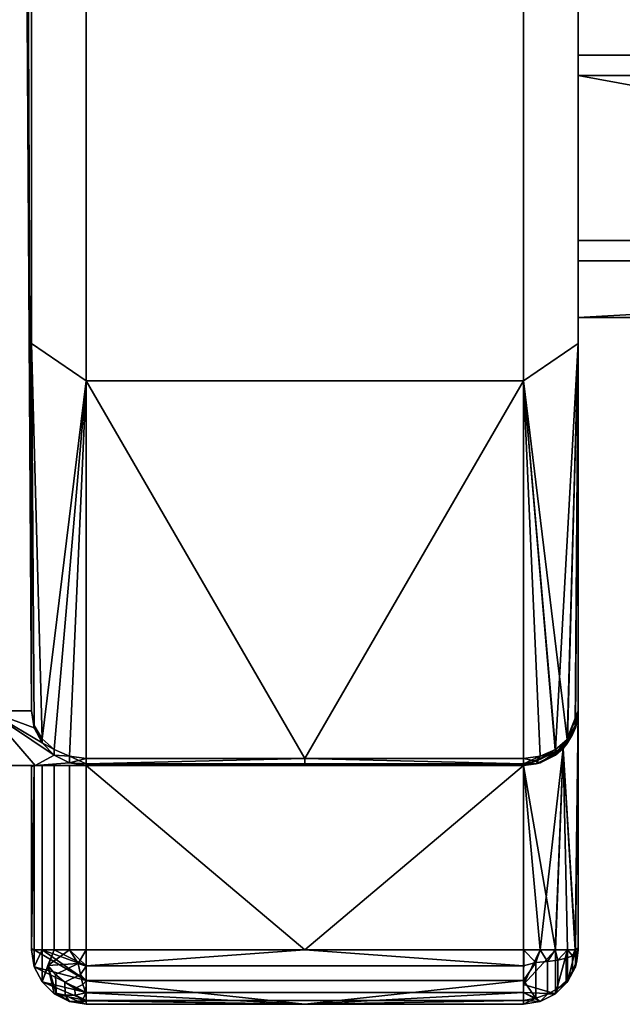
# Model space of a CAD drawing. Header units: millimetres. Extents: x -168 to 332, y -126 to 124.
# Tile 246 of 256: x 307.87 to 313.39, y -17.63 to -8.62. Entities that reach past the tile are written whole.
import ezdxf

# ---------------------------------------------------------------- set-up
doc = ezdxf.new("R2010")
doc.units = ezdxf.units.MM
doc.header["$MEASUREMENT"] = 0
doc.layers.add('Default', color=7, linetype='Continuous', true_color=0x000000)

msp = doc.modelspace()

# ---------------------------------------------------------------- meshes
at = {"layer": 'Default', "color": 18, "true_color": 0x000000}
mesh = msp.add_polyface(dxfattribs=at)
corners = [(307.9825, -14.9427, 14.7847), (307.9825, -8.2427, 14.1353), (307.9825, -14.9427, 14.1353), (307.9825, -11.5818, 19.0854), (307.9825, -1.8427, 17.7632), (307.9825, -7.073, 22.1616), (307.9825, -2.3329, 15.8963), (307.9825, -1.5427, 14.1353), (307.9825, -1.8427, 23.7223), (307.9825, -1.8427, 20.7427), (306.4825, -14.9427, 11.5372), (304.9825, 0.5573, 11.1353), (304.9825, -14.9427, 11.1353), (306.4825, 16.0573, 11.5372), (307.9172, -0.4304, 13.5128), (307.9825, -14.9427, 14.1353), (307.9825, -8.2427, 14.1353), (307.5806, -14.9427, 12.6353), (307.8861, 0.8918, 13.381), (304.9825, 0.5573, 1.1353), (306.4825, -14.9427, 0.7334), (304.9825, -14.9427, 1.1353), (307.5806, 16.0573, -0.3647), (307.8861, 0.2227, -1.1104), (307.5806, -14.9427, -0.3647), (307.9825, -8.2427, -1.8647), (307.9825, -14.9427, -1.8647), (307.9825, -1.5427, -1.8647), (303.3042, -14.9427, 11.1353), (304.9825, -14.9427, 11.1353), (304.9825, 0.5573, 11.1353), (303.3042, -14.9427, 1.1353), (304.9825, 0.5573, 1.1353), (304.9825, -14.9427, 1.1353), (307.9825, -1.8427, -5.4926), (307.9825, -11.5818, -6.8148), (307.9825, -8.2427, -1.8647), (307.9825, -14.9427, -1.8647), (307.9825, -14.9427, -2.5141), (307.9825, -7.073, -9.891), (307.9825, -2.3329, -3.6257), (307.9825, -1.5427, -1.8647), (308.007, -1.8636, -11.6048), (307.9825, -7.073, -9.891), (307.9825, -1.8427, -11.4517), (307.9825, -11.5818, -6.8148), (308.007, -15.0777, -2.5894), (307.9825, -14.9427, -2.5141), (304.9825, -14.9427, 1.1353), (304.9825, -15.0972, 1.1598), (303.3042, -15.1069, 1.163), (303.3042, -14.9427, 1.1353), (308.007, -15.0972, -1.8647), (307.5806, -14.9427, -0.3647), (307.9825, -14.9427, -1.8647), (306.4825, -14.9427, 0.7334), (304.9825, -15.0972, 1.1598), (304.9825, -14.9427, 1.1353), (307.9825, -14.9427, -2.5141), (308.007, -15.0972, -2.5141), (308.007, -15.0972, -1.8647), (307.9825, -14.9427, -1.8647), (307.9825, -14.9427, 14.1353), (308.007, -15.0972, 14.1353), (308.007, -15.0972, 14.7847), (307.9825, -14.9427, 14.7847), (304.9825, -15.0972, 11.1108), (306.4825, -14.9427, 11.5372), (304.9825, -14.9427, 11.1353), (308.1886, -15.3472, 14.1353), (308.078, -15.2366, 14.1353), (307.5806, -14.9427, 12.6353), (308.007, -15.0972, 14.1353), (307.9825, -14.9427, 14.1353), (303.3042, -14.9427, 11.1353), (303.3042, -15.0908, 11.1129), (304.9825, -15.0972, 11.1108), (304.9825, -14.9427, 11.1353), (308.007, -15.0777, 14.86), (307.9825, -11.5818, 19.0854), (307.9825, -14.9427, 14.7847), (307.9825, -7.073, 22.1616), (308.007, -1.8636, 23.8754), (307.9825, -1.8427, 23.7223), (308.007, -15.0777, 14.86), (307.9825, -14.9427, 14.7847), (308.007, -15.0972, 14.7847), (308.078, -15.2366, 14.7847), (303.2273, -15.0767, 11.1108), (303.2416, -15.13, 11.0947), (303.3042, -15.0908, 11.1129), (303.3042, -14.9427, 11.1353), (303.3042, -15.1069, 1.163), (303.2273, -15.0767, 1.1598), (303.3042, -14.9427, 1.1353), (308.007, -15.0972, -2.5141), (307.9825, -14.9427, -2.5141), (308.007, -15.0777, -2.5894)]
mesh.append_faces([[corners[k] for k in face] for face in [(0, 1, 2, 2), (0, 3, 1, 1), (4, 3, 5, 5), (4, 1, 3, 3), (1, 6, 7, 7), (5, 8, 9, 9), (9, 4, 5, 5), (4, 6, 1, 1), (10, 11, 12, 12), (13, 11, 10, 10), (14, 15, 16, 16), (14, 17, 15, 15), (18, 17, 14, 14), (19, 20, 21, 21), (22, 23, 24, 24), (23, 25, 26, 26), (24, 23, 26, 26), (23, 27, 25, 25), (28, 29, 30, 30), (31, 32, 33, 33), (34, 35, 36, 36), (37, 36, 38, 38), (35, 38, 36, 36), (34, 39, 35, 35), (34, 36, 40, 40), (36, 41, 40, 40), (42, 43, 44, 44), (45, 46, 47, 47), (48, 49, 50, 51), (52, 53, 54, 54), (55, 56, 57, 57), (58, 59, 60, 61), (62, 63, 64, 65), (66, 67, 68, 68), (69, 70, 71, 71), (71, 72, 73, 73), (74, 75, 76, 77), (78, 79, 80, 80), (81, 82, 83, 83), (84, 85, 86, 86), (87, 84, 86, 86), (88, 89, 90, 90), (88, 90, 91, 91), (92, 93, 94, 94), (95, 96, 97, 97)]], dxfattribs={"color": 18})
mesh = msp.add_polyface(dxfattribs=at)
corners = [(306.4825, 16.0573, 11.5372), (306.4825, -14.9427, 11.5372), (307.5806, -14.9427, 12.6353), (307.5806, 16.0573, 12.6353), (307.8861, 0.8918, 13.381), (307.9825, 9.3573, 14.1353), (307.9825, 16.0573, 14.1353), (307.9825, 2.6573, 14.1353), (307.9825, 2.9573, -8.4721), (307.9825, 2.9573, -5.4926), (307.9825, 8.1876, -9.891), (307.9825, 3.4474, -3.6257), (307.9825, 9.3573, -1.8647), (307.9825, 2.6573, -1.8647), (307.9825, 2.9573, -11.4517), (306.4825, -14.9427, 0.7334), (306.4825, 16.0573, 0.7334), (307.5806, 16.0573, -0.3647), (307.5806, -14.9427, -0.3647), (304.9825, 0.5573, 1.1353), (307.9825, 9.3573, -1.8647), (307.9825, 2.6573, -1.8647), (307.9172, 1.5449, -1.2422), (307.9825, 16.0573, -1.8647), (307.8861, 0.2227, -1.1104), (304.9825, 16.0573, 11.1353), (303.3035, 16.0586, 11.1353), (304.9825, 0.5573, 11.1353), (307.9825, 9.3573, 14.1353), (307.9825, 2.6573, 14.1353), (307.9825, 3.4474, 15.8963), (307.9825, 2.9573, 20.7427), (307.9825, 8.1876, 22.1616), (307.9825, 2.9573, 17.7632), (307.9825, 2.9573, 23.7223), (307.9825, 2.9573, 20.7427), (307.9825, 2.9573, 17.7632), (308.007, 2.8028, 17.7632), (308.007, 2.8028, 23.7223), (307.9825, 2.9573, 23.7223), (308.078, 2.6634, 23.7223), (308.007, 2.9782, 23.8754), (307.9825, 8.1876, 22.1616), (307.9825, 2.9573, 23.7223), (308.007, 2.8028, 23.7223), (308.078, 2.997, 24.0135), (308.007, 2.9782, 23.8754), (307.9825, 2.9573, 23.7223), (308.007, 2.5454, 14.2419), (307.9825, 3.4474, 15.8963), (307.9825, 2.6573, 14.1353), (308.007, 2.8294, 17.6765), (307.9825, 2.9573, 17.7632), (308.078, 2.714, 17.5982), (308.007, 2.5454, 14.2419), (307.9825, 2.6573, 14.1353), (307.8861, 0.8918, 13.381), (308.078, 2.4444, 14.338), (308.1886, 2.3643, 14.4143), (308.007, 2.8028, 17.7632), (307.9825, 2.9573, 17.7632), (308.007, 2.8294, 17.6765), (307.9825, 8.1876, -9.891), (308.078, 2.997, -11.7429), (308.007, 2.9782, -11.6048), (307.9825, 2.9573, -11.4517), (307.9825, 2.9573, -8.4721), (307.9825, 2.9573, -11.4517), (308.007, 2.8028, -11.4517), (308.007, 2.8028, -5.4926), (307.9825, 2.9573, -5.4926), (308.078, 2.6634, -5.4926), (308.007, 2.8028, -11.4517), (307.9825, 2.9573, -11.4517), (308.007, 2.9782, -11.6048), (308.007, -1.4308, -1.9713), (307.9825, -1.5427, -1.8647), (307.8861, 0.2227, -1.1104), (308.007, 2.5454, -1.9713), (307.9172, 1.5449, -1.2422), (307.9825, 2.6573, -1.8647), (308.078, 2.4444, -2.0674), (308.1886, -1.2498, -2.1437), (308.078, -1.3299, -2.0674), (308.007, 2.8294, -5.4058), (307.9825, 3.4474, -3.6257), (307.9825, 2.9573, -5.4926), (308.007, 2.5454, -1.9713), (307.9825, 2.6573, -1.8647), (308.007, 2.8294, -5.4058), (307.9825, 2.9573, -5.4926), (308.007, 2.8028, -5.4926)]
mesh.append_faces([[corners[k] for k in face] for face in [(0, 1, 2, 3), (2, 4, 3, 3), (5, 6, 4, 4), (4, 7, 5, 5), (8, 9, 10, 10), (9, 11, 12, 12), (12, 11, 13, 13), (10, 14, 8, 8), (15, 16, 17, 18), (15, 19, 16, 16), (20, 21, 22, 22), (22, 23, 20, 20), (24, 17, 22, 22), (25, 26, 27, 27), (28, 29, 30, 30), (31, 32, 33, 33), (32, 31, 34, 34), (30, 33, 28, 28), (35, 36, 37, 37), (38, 39, 35, 35), (35, 40, 38, 38), (41, 42, 43, 43), (44, 45, 46, 46), (47, 44, 46, 46), (48, 49, 50, 50), (51, 52, 49, 49), (53, 51, 49, 49), (54, 55, 56, 56), (56, 57, 54, 54), (58, 57, 56, 56), (59, 60, 61, 61), (62, 63, 64, 64), (62, 64, 65, 65), (66, 67, 68, 68), (69, 70, 66, 66), (66, 71, 69, 69), (72, 73, 74, 74), (75, 76, 77, 77), (78, 79, 80, 80), (79, 78, 81, 81), (82, 83, 77, 77), (84, 85, 86, 86), (85, 87, 88, 88), (89, 90, 91, 91)]], dxfattribs={"color": 18})
mesh = msp.add_polyface(dxfattribs=at)
corners = [(312.9825, -2.342, 16.0684), (312.887, -1.5995, 17.5982), (312.958, -1.7149, 17.6765), (312.9825, -1.8427, 17.7632), (312.9825, -1.8427, 20.7427), (312.9825, -1.8427, 17.7632), (312.958, -1.6882, 17.7632), (312.887, -1.5488, 17.7632), (312.958, -1.6882, 23.7223), (312.9825, -1.8427, 23.7223), (312.887, -1.5488, 23.7223), (312.7764, -1.4382, 23.7223), (312.958, -1.6882, 17.7632), (312.9825, -1.8427, 17.7632), (312.958, -1.7149, 17.6765), (312.887, -1.5488, 17.7632), (312.9825, -7.073, 22.1616), (312.958, -1.8636, 23.8754), (312.887, -1.8825, 24.0135), (312.9825, -1.8427, 23.7223), (312.958, -1.8636, 23.8754), (312.9825, -1.8427, 23.7223), (312.958, -1.6882, 23.7223), (312.9825, -2.342, -3.7978), (312.958, -1.7149, -5.4058), (312.887, -1.5995, -5.3276), (312.9825, -1.8427, -5.4926), (312.9825, -1.8427, -8.4721), (312.9825, -1.8427, -11.4517), (312.958, -1.6882, -11.4517), (312.887, -1.5488, -11.4517), (312.958, -1.6882, -5.4926), (312.9825, -1.8427, -5.4926), (312.887, -1.5488, -5.4926), (312.7764, -1.4382, -5.4926), (312.887, -1.5488, -5.4926), (312.887, -1.5995, -5.3276), (312.958, -1.6882, -5.4926), (312.958, -1.7149, -5.4058), (312.9825, -1.8427, -5.4926), (312.958, -1.8636, -11.6048), (312.9825, -7.073, -9.891), (312.887, -1.8825, -11.7429), (312.7764, -1.8974, -11.8525), (312.9825, -1.8427, -11.4517), (312.958, -1.6882, -11.4517), (312.9704, -1.7571, -11.5194), (312.9348, -1.6756, -11.5838), (312.9825, -1.8427, -11.4517), (312.887, -1.5488, -11.4517), (312.9348, -1.6756, -11.5838), (312.9704, -1.7571, -11.5194), (312.887, -1.8825, -11.7429), (312.9825, -1.8427, -11.4517), (312.958, -1.8636, -11.6048), (312.9825, -1.765, -2.1278), (312.9825, -7.2457, 4.4382), (312.9825, -8.9427, 3.7353), (312.9825, -2.342, -3.7978), (312.9825, -11.5818, -6.8148), (312.9825, -7.073, -9.891), (312.9825, -1.8427, -5.4926), (312.9825, -1.8427, -8.4721), (312.9825, -1.8427, -11.4517), (312.9825, -0.3261, -1.1025), (312.9825, -6.5427, 6.1353), (312.9825, 1.4407, -1.1025), (312.9825, 7.6573, 6.1353), (312.9825, -0.3261, 13.3731), (312.9825, -2.342, 16.0684), (312.9825, -11.5818, 19.0854), (312.9825, -9.1288, 8.5281), (312.9825, -1.765, 14.3984), (312.9825, -7.3128, 7.8969)]
mesh.append_faces([[corners[k] for k in face] for face in [(0, 1, 2, 2), (0, 2, 3, 3), (4, 5, 6, 6), (4, 6, 7, 7), (8, 9, 4, 4), (4, 10, 8, 8), (11, 10, 4, 4), (12, 13, 14, 14), (14, 15, 12, 12), (16, 17, 18, 18), (17, 16, 19, 19), (20, 21, 22, 22), (23, 24, 25, 25), (23, 26, 24, 24), (27, 28, 29, 29), (27, 29, 30, 30), (31, 32, 27, 27), (27, 33, 31, 31), (34, 33, 27, 27), (35, 36, 37, 37), (37, 38, 39, 39), (37, 36, 38, 38), (40, 41, 42, 42), (43, 42, 41, 41), (41, 40, 44, 44), (45, 46, 47, 47), (46, 45, 48, 48), (47, 49, 45, 45), (50, 51, 52, 52), (53, 54, 51, 51), (51, 54, 52, 52), (55, 56, 57, 57), (58, 57, 59, 59), (58, 60, 61, 61), (62, 61, 60, 60), (60, 63, 62, 62), (56, 55, 64, 64), (55, 57, 58, 58), (65, 64, 66, 66), (56, 64, 65, 65), (65, 67, 68, 68), (60, 58, 59, 59), (69, 70, 71, 71), (71, 72, 69, 69), (68, 72, 73, 73)]], dxfattribs={"color": 18})
mesh = msp.add_polyface(dxfattribs=at)
corners = [(312.9825, -10.6398, 4.4382), (312.9825, -8.9427, 3.7353), (331.4825, -8.9427, 3.7353), (331.4825, -10.6398, 4.4382), (312.9825, -7.2457, 4.4382), (331.4825, -7.2457, 4.4382), (322.2325, -6.5427, 6.1353), (312.9825, -6.5427, 6.1353), (331.4825, -6.5427, 6.1353), (322.2325, -6.5427, 6.1353), (312.9825, -6.5427, 6.1353), (312.9825, -7.3128, 7.8969), (331.4825, -6.5427, 6.1353), (331.4825, -7.3128, 7.8969), (312.9825, -9.1288, 8.5281), (331.4825, -9.1288, 8.5281), (322.2325, -10.8254, 7.6238), (312.9825, -10.8254, 7.6238), (331.4825, -10.8254, 7.6238), (312.9825, -6.5427, 6.1353), (312.9825, -0.3261, 13.3731), (312.9825, -7.3128, 7.8969), (312.9825, -1.8427, 17.7632), (312.9825, -7.073, 22.1616), (312.9825, -2.342, 16.0684), (312.9825, -11.5818, 19.0854), (312.9825, -1.8427, 20.7427), (312.9825, -1.8427, 23.7223), (312.9825, -1.765, 14.3984), (312.9825, -9.1288, 8.5281), (312.9825, 7.6573, 6.1353), (312.9825, 1.4407, -1.1025), (331.958, -10.9972, 6.1353), (331.9825, -9.8927, 4.4899), (331.9825, -10.8427, 6.1353), (331.887, -11.1366, 6.1353), (331.4825, -10.6398, 4.4382), (331.4825, -8.9427, 3.7353), (331.4825, -7.2457, 4.4382), (331.9825, -7.9927, 4.4899), (331.4825, -6.5427, 6.1353), (331.637, -6.5672, 6.1353), (331.7764, -6.6382, 6.1353), (331.887, -6.7488, 6.1353), (331.958, -6.8882, 6.1353), (331.9825, -7.0427, 6.1353), (331.4825, -7.3128, 7.8969), (331.637, -6.5672, 6.1353), (331.4825, -6.5427, 6.1353), (331.887, -6.7488, 6.1353), (331.7764, -6.6382, 6.1353), (331.9825, -7.9927, 7.7807), (331.958, -6.8882, 6.1353), (331.9825, -7.0427, 6.1353), (331.4825, -9.1288, 8.5281), (331.4825, -10.8254, 7.6238), (331.9825, -9.8927, 7.7807), (331.887, -11.1366, 6.1353), (331.958, -10.9972, 6.1353), (331.9825, -10.8427, 6.1353), (331.9825, -9.8927, 7.7807), (331.9825, -10.8427, 6.1353), (331.9825, -9.8927, 4.4899), (331.9825, -7.0427, 6.1353), (331.9825, -7.9927, 7.7807), (331.9825, -7.9927, 4.4899)]
mesh.append_faces([[corners[k] for k in face] for face in [(0, 1, 2, 3), (1, 4, 5, 2), (6, 4, 7, 7), (5, 6, 8, 8), (5, 4, 6, 6), (9, 10, 11, 11), (12, 9, 13, 13), (11, 13, 9, 9), (11, 14, 15, 13), (16, 14, 17, 17), (18, 15, 16, 16), (14, 16, 15, 15), (19, 20, 21, 21), (22, 23, 24, 24), (24, 23, 25, 25), (23, 26, 27, 27), (22, 26, 23, 23), (28, 29, 21, 21), (30, 19, 31, 31), (32, 33, 34, 34), (33, 35, 36, 36), (33, 36, 37, 37), (38, 39, 37, 37), (38, 40, 41, 41), (41, 42, 38, 38), (39, 38, 43, 43), (42, 43, 38, 38), (39, 43, 44, 44), (39, 44, 45, 45), (33, 37, 39, 39), (46, 47, 48, 48), (49, 50, 46, 46), (47, 46, 50, 50), (51, 52, 49, 49), (52, 51, 53, 53), (51, 49, 46, 46), (51, 46, 54, 54), (55, 56, 54, 54), (56, 55, 57, 57), (56, 58, 59, 59), (51, 54, 56, 56), (60, 61, 62, 62), (63, 60, 62, 62), (60, 63, 64, 64), (65, 63, 62, 62)]], dxfattribs={"color": 18})
mesh = msp.add_polyface(dxfattribs=at)
corners = [(312.4825, -1.0293, 14.3346), (312.4825, -1.8236, 15.8331), (312.9825, -2.342, 16.0684), (312.9825, -1.765, 14.3984), (312.637, -1.4492, 17.4963), (312.7764, -1.508, 17.5361), (312.887, -1.5995, 17.5982), (312.7764, -1.4382, 17.7632), (312.9825, -1.8427, 20.7427), (312.887, -1.5488, 17.7632), (312.4825, -1.3427, 20.7427), (312.958, -1.7149, 17.6765), (312.887, -1.5995, 17.5982), (312.887, -1.5488, 17.7632), (312.7764, -1.508, 17.5361), (312.4825, -7.288, 22.613), (312.637, -1.907, 24.1935), (312.4825, -1.9103, 24.2177), (312.9825, -7.073, 22.1616), (312.7764, -1.8974, 24.1231), (312.887, -1.8825, 24.0135), (312.9825, -11.5818, 19.0854), (312.4825, -11.9237, 19.4502), (312.958, -1.8636, 23.8754), (312.958, -1.6882, 23.7223), (312.4825, -1.5827, 24.1494), (312.4825, -1.4548, 24.0377), (312.887, -1.5488, 23.7223), (312.887, -1.8825, 24.0135), (312.4825, -1.7406, 24.2118), (312.7764, -1.8974, 24.1231), (312.4825, -1.9103, 24.2177), (312.637, -1.907, 24.1935), (312.4825, -1.8236, -3.5625), (312.7764, -1.508, -5.2655), (312.637, -1.4492, -5.2256), (312.9825, -2.342, -3.7978), (312.4825, -1.0293, -2.064), (312.9825, -1.765, -2.1278), (312.887, -1.5995, -5.3276), (312.7764, -1.4382, -11.4517), (312.9825, -1.8427, -8.4721), (312.887, -1.5488, -11.4517), (312.4825, -1.3427, -8.4721), (312.887, -1.5488, -5.4926), (312.7764, -1.508, -5.2655), (312.887, -1.5995, -5.3276), (312.4825, -11.9237, -7.1796), (312.4825, -7.288, -10.3424), (312.9825, -7.073, -9.891), (312.9825, -11.5818, -6.8148), (312.637, -1.907, -11.9229), (312.4825, -1.9103, -11.9471), (312.7764, -1.8974, -11.8525), (312.8009, -1.5403, -11.6908), (312.6852, -1.6906, -11.8827), (312.6272, -1.599, -11.8636), (312.7088, -1.493, -11.7282), (312.8774, -1.6022, -11.6419), (312.7333, -1.7893, -11.8809), (312.9348, -1.6756, -11.5838), (312.8774, -1.6022, -11.6419), (312.887, -1.5488, -11.4517), (312.4825, -1.7406, -11.9412), (312.4825, -1.5827, -11.8788), (312.5603, -1.5172, -11.8232), (312.4825, -1.9103, -11.9471), (312.637, -1.907, -11.9229), (312.9348, -1.6756, -11.5838), (312.887, -1.8825, -11.7429), (312.7764, -1.8974, -11.8525)]
mesh.append_faces([[corners[k] for k in face] for face in [(0, 1, 2, 3), (1, 4, 5, 5), (1, 5, 2, 2), (5, 6, 2, 2), (7, 8, 9, 9), (7, 10, 8, 8), (11, 12, 13, 13), (12, 14, 13, 13), (15, 16, 17, 17), (18, 19, 15, 15), (16, 15, 19, 19), (18, 20, 19, 19), (21, 18, 15, 22), (23, 24, 25, 25), (26, 24, 27, 27), (23, 25, 28, 28), (28, 29, 30, 30), (24, 26, 25, 25), (29, 31, 32, 32), (30, 29, 32, 32), (28, 25, 29, 29), (33, 34, 35, 35), (36, 34, 33, 33), (33, 37, 38, 36), (34, 36, 39, 39), (40, 41, 42, 42), (40, 43, 41, 41), (44, 45, 46, 46), (47, 48, 49, 50), (51, 48, 52, 52), (48, 51, 53, 53), (49, 48, 53, 53), (54, 55, 56, 57), (58, 59, 55, 54), (60, 61, 62, 62), (63, 56, 55, 55), (63, 55, 59, 59), (64, 65, 56, 56), (66, 63, 59, 59), (67, 66, 59, 59), (68, 69, 70, 70), (67, 59, 70, 70), (68, 70, 59, 59), (58, 68, 59, 59)]], dxfattribs={"color": 18})
mesh = msp.add_polyface(dxfattribs=at)
corners = [(310.4825, -15.3794, -2.7578), (308.4825, -15.3794, -2.7578), (308.4825, -11.9237, -7.1796), (312.4825, -15.3794, -2.7578), (312.4825, -11.9237, -7.1796), (312.4825, -7.288, -10.3424), (308.4825, -7.288, -10.3424), (310.4825, -1.9103, -11.9471), (308.4825, -1.9103, -11.9471), (312.4825, -1.9103, -11.9471), (308.4825, -7.288, 22.613), (312.4825, -7.288, 22.613), (312.4825, -1.9103, 24.2177), (308.4825, -1.9103, 24.2177), (308.4825, -11.9237, 19.4502), (312.4825, -11.9237, 19.4502), (308.4825, -15.3794, 15.0284), (312.4825, -15.3794, 15.0284), (308.4825, -7.288, -10.3424), (308.328, -1.907, -11.9229), (308.4825, -1.9103, -11.9471), (308.078, -1.8825, -11.7429), (308.1886, -1.8974, -11.8525), (307.9825, -7.073, -9.891), (308.007, -1.8636, -11.6048), (308.4825, -11.9237, -7.1796), (307.9825, -11.5818, -6.8148), (308.328, -15.358, -2.7458), (308.4825, -15.3794, -2.7578), (308.1886, -15.296, -2.7112), (308.078, -15.1994, -2.6573), (308.007, -15.0777, -2.5894), (308.007, -15.0972, -2.5141), (308.078, -15.2366, -2.5141), (308.078, -15.2366, -1.8647), (308.007, -15.0972, -1.8647), (308.1886, -15.3472, -2.5141), (308.1886, -15.3472, -1.8647), (308.007, -15.0972, 14.1353), (308.078, -15.2366, 14.1353), (308.078, -15.2366, 14.7847), (308.007, -15.0972, 14.7847), (308.1886, -15.3472, 14.1353), (308.1886, -15.3472, 14.7847), (308.4825, -11.9237, 19.4502), (308.328, -15.358, 15.0164), (308.4825, -15.3794, 15.0284), (308.078, -15.1994, 14.9279), (308.1886, -15.296, 14.9818), (307.9825, -11.5818, 19.0854), (308.007, -15.0777, 14.86), (307.9825, -7.073, 22.1616), (308.4825, -7.288, 22.613), (308.328, -1.907, 24.1935), (308.4825, -1.9103, 24.2177), (308.1886, -1.8974, 24.1231), (308.078, -1.8825, 24.0135), (312.6352, -15.3585, 15.0167), (312.4825, -11.9237, 19.4502), (312.4825, -15.3794, 15.0284), (308.1886, -15.296, 14.9818), (308.078, -15.1994, 14.9279), (308.078, -15.2366, 14.7847), (308.007, -15.0777, 14.86), (308.1886, -15.3472, 14.7847), (308.328, -15.358, 15.0164), (308.007, -15.0972, -2.5141), (308.007, -15.0777, -2.5894), (308.078, -15.1994, -2.6573), (308.078, -15.2366, -2.5141), (308.1886, -15.296, -2.7112), (308.1886, -15.3472, -2.5141), (308.328, -15.358, -2.7458)]
mesh.append_faces([[corners[k] for k in face] for face in [(0, 1, 2, 2), (3, 0, 4, 4), (2, 4, 0, 0), (5, 4, 2, 6), (7, 6, 8, 8), (9, 5, 7, 7), (6, 7, 5, 5), (10, 11, 12, 13), (11, 10, 14, 15), (16, 17, 15, 14), (18, 19, 20, 20), (21, 22, 18, 18), (19, 18, 22, 22), (23, 24, 21, 21), (23, 21, 18, 18), (18, 25, 26, 23), (27, 25, 28, 28), (25, 27, 29, 29), (30, 25, 29, 29), (31, 26, 30, 30), (25, 30, 26, 26), (32, 33, 34, 35), (33, 36, 37, 34), (38, 39, 40, 41), (39, 42, 43, 40), (44, 45, 46, 46), (47, 48, 44, 44), (45, 44, 48, 48), (49, 50, 47, 47), (49, 47, 44, 44), (51, 49, 44, 52), (53, 52, 54, 54), (52, 53, 55, 55), (56, 52, 55, 55), (52, 56, 51, 51), (57, 58, 59, 59), (60, 61, 62, 62), (63, 62, 61, 61), (64, 60, 62, 62), (60, 64, 65, 65), (66, 67, 68, 68), (66, 68, 69, 69), (70, 71, 69, 69), (70, 69, 68, 68), (70, 72, 71, 71)]], dxfattribs={"color": 18})
mesh = msp.add_polyface(dxfattribs=at)
corners = [(312.9825, -14.9466, 14.7878), (312.9825, -14.9466, 14.7878), (312.9825, -14.9467, 14.7879), (312.9824, -14.9512, 14.7894), (312.9825, -14.946, 14.787), (312.9825, -14.9427, 14.7847), (312.9825, -14.9466, 14.7878), (312.9825, -14.9427, 1.0606), (312.9825, -14.9427, 4.6353), (312.9825, -14.9466, 4.561), (312.9825, -14.9466, -2.4434), (312.9825, -14.9427, -2.5141), (312.9825, -11.5818, 19.0854), (312.9824, -14.9512, 14.7894), (312.9825, -14.9427, 14.7847), (312.9825, -14.9427, 11.21), (312.9825, -14.9427, 14.7847), (312.9825, -14.9466, 14.714), (312.9825, -14.9427, 7.6353), (312.9825, -14.9466, 7.7096), (312.958, -15.0972, 14.7847), (312.9825, -14.946, 14.787), (312.958, -15.0972, 14.7847), (312.9825, -14.9427, 14.7847), (312.9825, -17.1292, 7.6353), (312.9825, -14.9427, 7.6353), (312.9825, -14.9626, 7.6384), (312.9825, -17.1121, 7.6384), (312.9824, -17.1292, 7.6433), (312.9824, -17.1292, 7.6433), (312.9695, -17.1587, 7.7447), (312.9825, -17.1331, 7.6384), (312.9698, -17.2312, 7.5898), (312.9825, -17.1292, 7.6353), (312.9825, -17.1331, 7.6384), (312.9824, -17.1292, 7.6433), (312.9825, -17.1331, 7.6384), (312.958, -15.0777, -2.5894), (312.9825, -11.5818, -6.8148), (312.9825, -14.9427, -2.5141), (322.2325, -10.8254, 7.6238), (312.9825, -10.8254, 7.6238), (312.9825, -11.3427, 6.1353), (312.9825, -10.6398, 4.4382), (331.4825, -10.6398, 4.4382), (331.4825, -11.3427, 6.1353), (331.4825, -10.8254, 7.6238), (312.9825, -8.9427, 3.7353), (312.9825, -14.9427, 1.0606), (312.9825, -14.9427, -2.5141), (312.9825, -11.5818, -6.8148), (312.9825, -10.6398, 4.4382), (312.9825, -14.9427, 4.6353), (312.9825, -17.1292, 7.6353), (312.9825, -17.1292, 4.6353), (312.9825, -11.3427, 6.1353), (312.9825, -14.9427, 7.6353), (312.9825, -10.8254, 7.6238), (312.9825, -14.9427, 11.21), (312.9825, -9.1288, 8.5281), (312.9825, -14.9427, 14.7847), (312.9825, -11.5818, 19.0854), (331.4825, -10.6398, 4.4382), (331.637, -11.3183, 6.1353), (331.4825, -11.3427, 6.1353), (331.887, -11.1366, 6.1353), (331.7764, -11.2472, 6.1353), (331.9825, -9.8927, 4.4899), (331.958, -10.9972, 6.1353), (331.4825, -10.8254, 7.6238), (331.4825, -11.3427, 6.1353), (331.637, -11.3183, 6.1353), (331.7764, -11.2472, 6.1353), (331.887, -11.1366, 6.1353), (331.9825, -9.8927, 7.7807), (331.958, -10.9972, 6.1353)]
mesh.append_faces([[corners[k] for k in face] for face in [(0, 1, 2, 2), (3, 2, 4, 4), (3, 4, 5, 5), (6, 2, 1, 1), (4, 2, 6, 6), (7, 8, 9, 9), (7, 10, 11, 11), (9, 10, 7, 7), (12, 13, 14, 14), (15, 16, 17, 17), (18, 15, 19, 19), (17, 19, 15, 15), (20, 19, 17, 17), (21, 22, 23, 23), (24, 25, 26, 27), (27, 28, 24, 24), (29, 30, 31, 31), (32, 33, 34, 34), (35, 36, 33, 33), (37, 38, 39, 39), (40, 41, 42, 42), (42, 43, 44, 45), (45, 46, 40, 40), (42, 45, 40, 40), (47, 48, 49, 49), (49, 50, 47, 47), (51, 48, 47, 47), (52, 53, 54, 54), (51, 55, 52, 52), (52, 48, 51, 51), (56, 53, 52, 52), (56, 55, 57, 57), (56, 52, 55, 55), (58, 56, 57, 57), (59, 60, 58, 58), (60, 59, 61, 61), (59, 58, 57, 57), (62, 63, 64, 64), (65, 66, 62, 62), (63, 62, 66, 66), (67, 68, 65, 65), (69, 70, 71, 71), (71, 72, 69, 69), (72, 73, 69, 69), (74, 73, 75, 75)]], dxfattribs={"color": 18})
mesh = msp.add_polyface(dxfattribs=at)
corners = [(312.958, -15.0972, -2.5141), (312.9825, -14.9466, 4.561), (312.8457, -15.2865, 4.2917), (312.4825, -15.4427, 0.8106), (312.4825, -15.4427, 4.1353), (312.637, -15.4183, -2.5141), (312.7764, -15.3472, -2.5141), (312.887, -15.2366, -2.5141), (312.4825, -15.4427, -2.5141), (312.4825, -11.9237, 19.4502), (312.6352, -15.3585, 15.0167), (312.7732, -15.2979, 14.9829), (312.8835, -15.2035, 14.9302), (312.9825, -11.5818, 19.0854), (312.8458, -15.2865, 7.9789), (312.887, -15.2366, 14.7847), (312.7764, -15.3472, 14.7847), (312.637, -15.4183, 14.7847), (312.4825, -15.4427, 11.46), (312.4825, -15.4427, 14.7847), (312.4825, -15.4427, 8.1353), (312.958, -15.0972, 14.7847), (312.7732, -15.2979, 14.9829), (312.6352, -15.3585, 15.0167), (312.7969, -15.3303, 14.8143), (312.4825, -15.3794, 15.0284), (312.4825, -15.4266, 14.9106), (312.637, -15.4183, 14.7847), (312.7764, -15.3472, 14.7847), (312.5977, -15.428, 14.8202), (312.8835, -15.2035, 14.9302), (312.8744, -15.2523, 14.8091), (312.887, -15.2366, 14.7847), (312.9328, -15.1592, 14.8028), (312.4825, -11.9237, -7.1796), (312.637, -15.358, -2.7458), (312.4825, -15.3794, -2.7578), (312.9825, -11.5818, -6.8148), (312.7764, -15.296, -2.7112), (312.887, -15.1994, -2.6573), (312.5975, -15.4017, -2.6756), (312.637, -15.4183, -2.5141), (312.4825, -15.4427, -2.5141), (312.4825, -15.4266, -2.64), (312.7973, -15.3098, -2.6413), (312.887, -15.2366, -2.5141), (312.7764, -15.3472, -2.5141), (312.8748, -15.236, -2.6144), (312.637, -15.358, -2.7458), (312.7764, -15.296, -2.7112), (312.4825, -15.3794, -2.7578), (312.887, -15.1994, -2.6573), (312.9332, -15.1479, -2.5828)]
mesh.append_faces([[corners[k] for k in face] for face in [(0, 1, 2, 2), (3, 2, 4, 4), (5, 2, 3, 3), (2, 6, 7, 7), (3, 8, 5, 5), (5, 6, 2, 2), (0, 2, 7, 7), (9, 10, 11, 11), (12, 9, 11, 11), (9, 12, 13, 13), (14, 15, 16, 16), (14, 16, 17, 17), (14, 17, 18, 18), (19, 18, 17, 17), (14, 18, 20, 20), (21, 15, 14, 14), (22, 23, 24, 24), (25, 26, 23, 23), (24, 27, 28, 28), (23, 26, 29, 29), (29, 24, 23, 23), (30, 24, 31, 31), (24, 32, 31, 31), (32, 33, 31, 31), (30, 31, 33, 33), (24, 30, 22, 22), (24, 28, 32, 32), (24, 29, 27, 27), (34, 35, 36, 36), (37, 38, 34, 34), (35, 34, 38, 38), (37, 39, 38, 38), (40, 41, 42, 42), (42, 43, 40, 40), (44, 41, 40, 40), (44, 45, 46, 46), (44, 47, 45, 45), (44, 46, 41, 41), (44, 40, 48, 48), (44, 48, 49, 49), (50, 48, 40, 40), (49, 51, 44, 44), (47, 44, 51, 51), (47, 51, 52, 52), (45, 47, 52, 52)]], dxfattribs={"color": 18})
mesh = msp.add_polyface(dxfattribs=at)
corners = [(312.8457, -15.2865, 4.2917), (312.9825, -14.9466, 4.561), (312.9825, -14.9427, 4.6353), (312.9825, -14.9466, -2.4434), (312.958, -15.0972, -2.5141), (312.9825, -14.9427, -2.5141), (312.9556, -15.0841, 14.8636), (312.9825, -11.5818, 19.0854), (312.8835, -15.2035, 14.9302), (312.9824, -14.9512, 14.7894), (312.9825, -14.9466, 14.714), (312.9825, -14.9427, 14.7847), (312.958, -15.0972, 14.7847), (312.8458, -15.2865, 7.9789), (312.9825, -14.9466, 7.7096), (312.9825, -14.9427, 7.6353), (312.9824, -14.9512, 14.7894), (312.9556, -15.0841, 14.8636), (312.9695, -15.0556, 14.7955), (312.8835, -15.2035, 14.9302), (312.9328, -15.1592, 14.8028), (312.958, -15.0972, 14.7847), (312.9825, -14.9467, 14.7879), (312.9825, -14.946, 14.787), (312.9825, -14.9466, 14.7878), (312.9825, -14.9466, 14.7878), (312.887, -15.2366, 14.7847), (312.9825, -14.9466, 14.7878), (312.9825, -14.9466, 14.7878), (312.8458, -15.2865, 7.9789), (312.9825, -14.9626, 7.6384), (312.9825, -14.9427, 7.6353), (312.956, -17.1292, 7.7959), (312.9825, -17.1121, 7.6384), (312.9824, -17.1292, 7.6433), (312.958, -17.2832, 7.6484), (312.887, -17.4221, 7.6601), (312.887, -17.4221, 4.6105), (312.958, -17.2832, 4.6222), (312.9825, -17.1292, 7.6353), (312.9825, -17.1292, 4.6353), (312.9693, -17.2324, 7.6844), (312.9695, -17.1587, 7.7447), (312.9328, -17.1829, 7.8458), (312.9324, -17.3266, 7.728), (312.9825, -17.1331, 7.6384), (312.9825, -17.1331, 7.6384), (312.9698, -17.2312, 7.5898), (312.956, -17.1292, 7.7959), (312.8842, -17.1292, 7.9331), (312.9824, -17.1292, 7.6433), (312.958, -17.2832, 7.6484), (312.887, -17.4221, 7.6601), (312.9825, -17.1292, 7.6353), (312.9825, -14.9427, 4.6353), (312.9825, -17.1292, 4.6353), (312.958, -17.1292, 4.4808), (312.887, -17.1292, 4.3414), (312.8457, -15.2865, 4.2917), (312.887, -17.4221, 4.6105), (312.958, -17.1292, 4.4808), (312.958, -17.2832, 4.6222), (312.9825, -17.1292, 4.6353), (312.9825, -11.5818, -6.8148), (312.958, -15.0777, -2.5894), (312.887, -15.1994, -2.6573), (312.958, -15.0972, -2.5141), (312.887, -15.2366, -2.5141), (312.9332, -15.1479, -2.5828), (312.958, -15.0777, -2.5894), (312.887, -15.1994, -2.6573), (312.9825, -14.9427, -2.5141)]
mesh.append_faces([[corners[k] for k in face] for face in [(0, 1, 2, 2), (3, 1, 4, 4), (4, 5, 3, 3), (6, 7, 8, 8), (7, 6, 9, 9), (10, 11, 12, 12), (12, 13, 14, 14), (13, 15, 14, 14), (16, 17, 18, 18), (19, 20, 17, 17), (17, 20, 18, 18), (20, 21, 18, 18), (22, 16, 18, 18), (23, 24, 21, 21), (21, 25, 22, 22), (18, 21, 22, 22), (20, 26, 21, 21), (25, 21, 27, 27), (21, 24, 28, 28), (29, 30, 31, 31), (32, 33, 30, 30), (33, 32, 34, 34), (35, 36, 37, 38), (39, 35, 38, 40), (41, 42, 43, 44), (45, 42, 41, 41), (46, 41, 47, 47), (43, 48, 49, 49), (42, 50, 48, 48), (48, 43, 42, 42), (51, 44, 52, 52), (47, 41, 51, 51), (44, 51, 41, 41), (51, 53, 47, 47), (54, 55, 56, 56), (57, 58, 56, 56), (54, 56, 58, 58), (59, 60, 61, 61), (61, 60, 62, 62), (63, 64, 65, 65), (66, 67, 68, 68), (69, 68, 70, 70), (66, 69, 71, 71), (66, 68, 69, 69)]], dxfattribs={"color": 18})
mesh = msp.add_polyface(dxfattribs=at)
corners = [(307.9825, -17.1292, 4.6353), (307.9825, -17.1292, 7.6353), (307.9825, -15.4427, 7.6353), (307.9825, -15.4427, 4.6353), (308.1886, -15.4427, 8.0398), (308.0136, -15.4427, 12.3853), (306.7325, -15.4427, 11.1042), (304.9825, -15.4427, 10.6353), (307.9825, -15.4427, 7.6353), (308.078, -15.4427, 7.9292), (308.007, -15.4427, 7.7898), (303.3037, -15.4427, 6.1353), (308.007, -15.4427, 4.4808), (307.9825, -15.4427, 4.6353), (306.7325, -15.4427, 1.1664), (304.9825, -15.4427, 1.6353), (308.078, -15.4427, 4.3414), (308.0136, -15.4427, -0.1147), (308.1886, -15.4427, 4.2308), (307.9825, -15.4559, 4.6322), (307.9825, -15.4427, 4.6353), (308.007, -15.4427, 4.4808), (307.9825, -17.1161, 4.6322), (307.9825, -17.1292, 4.6353), (308.007, -17.1292, 4.4808), (307.5806, -14.9427, -0.3647), (308.1886, -15.3472, -1.8647), (308.0136, -15.4427, -0.1147), (308.007, -15.0972, -1.8647), (308.078, -15.2366, -1.8647), (306.4825, -14.9427, 0.7334), (306.7325, -15.4427, 1.1664), (304.9825, -15.4183, 1.4808), (304.9825, -15.4427, 1.6353), (304.9825, -15.3472, 1.3414), (304.9825, -15.2366, 1.2308), (304.9825, -15.0972, 1.1598), (306.7325, -15.4427, 11.1042), (304.9825, -15.4183, 10.7898), (304.9825, -15.4427, 10.6353), (306.4825, -14.9427, 11.5372), (304.9825, -15.3472, 10.9292), (304.9825, -15.0972, 11.1108), (304.9825, -15.2366, 11.0398), (308.0136, -15.4427, 12.3853), (307.5806, -14.9427, 12.6353), (308.1886, -15.3472, 14.1353), (308.007, -15.0972, 14.1353), (308.078, -15.2366, 14.1353), (303.3042, -15.0908, 11.1129), (303.3042, -15.2255, 11.0476), (304.9825, -15.2366, 11.0398), (304.9825, -15.0972, 11.1108), (303.3042, -15.3349, 10.9454), (304.9825, -15.3472, 10.9292), (303.3042, -15.415, 10.7995), (304.9825, -15.4183, 10.7898), (303.3042, -15.4427, 10.6353), (304.9825, -15.4427, 10.6353), (307.9825, -17.1292, 4.6353), (308.007, -17.2832, 4.6222), (308.007, -17.2832, 7.6484), (307.9825, -17.1292, 7.6353), (307.9825, -17.1292, 7.6353), (308.007, -17.1292, 7.7898), (308.007, -15.4427, 7.7898), (307.9825, -15.4427, 7.6353), (308.007, -17.2832, 7.6484), (308.007, -17.1292, 7.7898), (307.9825, -17.1292, 7.6353), (308.078, -17.1292, 7.9292), (308.007, -17.2832, 4.6222), (307.9825, -17.1292, 4.6353), (308.007, -17.1292, 4.4808)]
mesh.append_faces([[corners[k] for k in face] for face in [(0, 1, 2, 3), (4, 5, 6, 6), (7, 8, 6, 6), (6, 9, 4, 4), (6, 8, 10, 10), (6, 10, 9, 9), (8, 7, 11, 11), (12, 13, 14, 14), (13, 11, 15, 15), (13, 8, 11, 11), (14, 16, 12, 12), (14, 17, 18, 18), (14, 13, 15, 15), (14, 18, 16, 16), (19, 20, 21, 21), (19, 22, 23, 20), (23, 22, 24, 24), (21, 22, 19, 19), (22, 21, 24, 24), (25, 26, 27, 27), (25, 28, 29, 29), (25, 29, 26, 26), (30, 25, 27, 31), (32, 31, 33, 33), (31, 32, 34, 34), (35, 31, 34, 34), (36, 30, 35, 35), (31, 35, 30, 30), (37, 38, 39, 39), (40, 41, 37, 37), (38, 37, 41, 41), (40, 42, 43, 43), (40, 43, 41, 41), (37, 44, 45, 40), (45, 44, 46, 46), (47, 45, 48, 48), (49, 50, 51, 52), (50, 53, 54, 51), (53, 55, 56, 54), (55, 57, 58, 56), (59, 60, 61, 62), (63, 64, 65, 66), (67, 68, 69, 69), (70, 68, 67, 67), (71, 72, 73, 73)]], dxfattribs={"color": 18})
mesh = msp.add_polyface(dxfattribs=at)
corners = [(312.637, -15.4183, 14.7847), (312.5977, -15.428, 14.8202), (312.4825, -15.4427, 14.7847), (312.956, -17.1292, 7.7959), (312.9825, -14.9626, 7.6384), (312.8458, -15.2865, 7.9789), (312.7738, -17.1292, 8.0417), (312.8842, -17.1292, 7.9331), (312.4825, -15.4427, 8.1353), (312.6355, -17.1292, 8.1113), (312.4825, -17.1292, 8.1353), (312.637, -17.6031, 7.6755), (312.4825, -17.6274, 7.6776), (312.4825, -17.6274, 4.593), (312.637, -17.6031, 4.5951), (312.7764, -17.5323, 7.6695), (312.7764, -17.5323, 4.6011), (312.887, -17.4221, 7.6601), (312.887, -17.4221, 4.6105), (312.7029, -17.5361, 7.8247), (312.7037, -17.2359, 8.0708), (312.5972, -17.2442, 8.1082), (312.5963, -17.5707, 7.8405), (312.7961, -17.4822, 7.7999), (312.7968, -17.2224, 8.0128), (312.8737, -17.4112, 7.7672), (312.8743, -17.2045, 7.9366), (312.9324, -17.3266, 7.728), (312.9328, -17.1829, 7.8458), (312.6355, -17.1292, 8.1113), (312.4825, -17.1292, 8.1353), (312.7738, -17.1292, 8.0417), (312.4825, -17.4093, 8.0495), (312.8842, -17.1292, 7.9331), (312.7764, -17.5323, 7.6695), (312.887, -17.4221, 7.6601), (312.4825, -17.6274, 7.6776), (312.637, -17.6031, 7.6755), (312.4825, -15.4427, 4.1353), (312.7764, -17.1292, 4.2308), (312.637, -17.1292, 4.1598), (312.8457, -15.2865, 4.2917), (312.4825, -17.1292, 4.1353), (312.887, -17.1292, 4.3414), (312.4855, -17.1335, 4.1353), (312.4825, -17.1292, 4.1353), (312.637, -17.1292, 4.1598), (312.7764, -17.5323, 4.6011), (312.4825, -17.5183, 4.3213), (312.4824, -17.446, 4.2485), (312.4825, -17.5932, 4.449), (312.637, -17.6031, 4.5951), (312.4825, -17.6274, 4.593), (312.7764, -17.1292, 4.2308), (312.887, -17.1292, 4.3414), (312.958, -17.1292, 4.4808), (312.887, -17.4221, 4.6105)]
mesh.append_faces([[corners[k] for k in face] for face in [(0, 1, 2, 2), (3, 4, 5, 5), (5, 6, 7, 7), (3, 5, 7, 7), (8, 9, 5, 5), (5, 9, 6, 6), (8, 10, 9, 9), (11, 12, 13, 14), (15, 11, 14, 16), (17, 15, 16, 18), (19, 20, 21, 22), (23, 24, 20, 19), (25, 26, 24, 23), (27, 28, 26, 25), (29, 30, 21, 21), (29, 20, 31, 31), (20, 29, 21, 21), (21, 32, 22, 22), (24, 31, 20, 20), (33, 24, 26, 26), (33, 26, 28, 28), (33, 31, 24, 24), (34, 23, 19, 19), (35, 27, 25, 25), (25, 23, 35, 35), (22, 36, 37, 37), (34, 35, 23, 23), (37, 34, 19, 19), (19, 22, 37, 37), (38, 39, 40, 40), (41, 39, 38, 38), (42, 38, 40, 40), (43, 39, 41, 41), (44, 45, 46, 46), (47, 48, 49, 49), (50, 51, 52, 52), (51, 50, 48, 48), (46, 53, 49, 49), (49, 53, 47, 47), (54, 47, 53, 53), (55, 56, 54, 54), (51, 48, 47, 47), (54, 56, 47, 47), (44, 46, 49, 49)]], dxfattribs={"color": 18})
mesh = msp.add_polyface(dxfattribs=at)
corners = [(310.4825, -15.4427, 14.7847), (308.4825, -15.4427, 14.1353), (308.0136, -15.4427, 12.3853), (308.4825, -15.4427, 14.7847), (312.4825, -15.4427, 11.46), (312.4825, -15.4427, 14.7847), (308.4825, -15.4427, 8.1353), (312.4825, -15.4427, 8.1353), (308.328, -15.4427, 8.1108), (308.1886, -15.4427, 8.0398), (308.4825, -15.4427, 4.1353), (312.4825, -15.4427, 0.8106), (312.4825, -15.4427, 4.1353), (308.328, -15.4427, 4.1598), (308.0136, -15.4427, -0.1147), (310.4825, -15.4427, -2.5141), (308.4825, -15.4427, -1.8647), (308.4825, -15.4427, -2.5141), (312.4825, -15.4427, -2.5141), (308.1886, -15.4427, 4.2308), (310.4825, -15.4427, -2.5141), (308.4825, -15.4266, -2.64), (310.4825, -15.3794, -2.7578), (308.4825, -15.3794, -2.7578), (312.4825, -15.4266, -2.64), (312.4825, -15.3794, -2.7578), (312.4825, -15.4427, -2.5141), (308.4825, -15.4427, -2.5141), (308.0136, -15.4427, -0.1147), (308.328, -15.4183, -1.8647), (308.4825, -15.4427, -1.8647), (308.1886, -15.3472, -1.8647), (308.1886, -15.3472, -2.5141), (308.328, -15.4183, -2.5141), (308.328, -15.4183, -1.8647), (308.1886, -15.3472, -1.8647), (308.4825, -15.4427, -2.5141), (308.4825, -15.4427, -1.8647), (308.1886, -15.3472, 14.1353), (308.328, -15.4183, 14.1353), (308.328, -15.4183, 14.7847), (308.1886, -15.3472, 14.7847), (308.4825, -15.4427, 14.1353), (308.4825, -15.4427, 14.7847), (308.328, -15.4183, 14.1353), (308.0136, -15.4427, 12.3853), (308.4825, -15.4427, 14.1353), (308.1886, -15.3472, 14.1353), (312.4825, -15.4266, 14.9106), (312.4825, -15.3794, 15.0284), (308.4825, -15.3794, 15.0284), (308.4825, -15.4266, 14.9106), (310.4825, -15.4427, 14.7847), (308.4825, -15.4427, 14.7847), (312.4825, -15.4427, 14.7847), (312.5977, -15.428, 14.8202), (312.4825, -15.4266, 14.9106), (312.4825, -15.4427, 14.7847), (308.4825, -15.4266, 14.9106), (308.328, -15.4183, 14.7847), (308.4825, -15.4427, 14.7847), (308.328, -15.358, 15.0164), (308.1886, -15.3472, 14.7847), (308.4825, -15.3794, 15.0284), (308.4825, -15.4266, -2.64), (308.328, -15.358, -2.7458), (308.4825, -15.3794, -2.7578), (308.1886, -15.3472, -2.5141), (308.328, -15.4183, -2.5141), (308.4825, -15.4427, -2.5141), (312.4825, -15.3794, -2.7578), (312.5975, -15.4017, -2.6756), (312.4825, -15.4266, -2.64)]
mesh.append_faces([[corners[k] for k in face] for face in [(0, 1, 2, 2), (0, 3, 1, 1), (4, 5, 0, 0), (6, 7, 4, 4), (2, 6, 0, 0), (4, 0, 6, 6), (6, 2, 8, 8), (9, 8, 2, 2), (10, 11, 12, 12), (13, 14, 10, 10), (15, 11, 10, 10), (14, 15, 10, 10), (15, 14, 16, 16), (15, 16, 17, 17), (18, 11, 15, 15), (13, 19, 14, 14), (20, 21, 22, 22), (22, 21, 23, 23), (24, 22, 25, 25), (20, 24, 26, 26), (20, 27, 21, 21), (24, 20, 22, 22), (28, 29, 30, 30), (29, 28, 31, 31), (32, 33, 34, 35), (33, 36, 37, 34), (38, 39, 40, 41), (39, 42, 43, 40), (44, 45, 46, 46), (45, 44, 47, 47), (48, 49, 50, 51), (52, 51, 53, 53), (52, 54, 48, 48), (51, 52, 48, 48), (55, 56, 57, 57), (58, 59, 60, 60), (61, 62, 59, 59), (61, 59, 63, 63), (58, 63, 59, 59), (64, 65, 66, 66), (67, 65, 68, 68), (69, 68, 64, 64), (65, 64, 68, 68), (70, 71, 72, 72)]], dxfattribs={"color": 18})
mesh = msp.add_polyface(dxfattribs=at)
corners = [(308.007, -15.4427, 4.4808), (308.078, -15.4427, 4.3414), (308.078, -17.1292, 4.3414), (308.007, -17.1292, 4.4808), (308.1886, -15.4427, 4.2308), (308.328, -15.4427, 4.1598), (308.328, -17.1292, 4.1598), (308.1886, -17.1292, 4.2308), (308.4825, -15.4427, 4.1353), (308.4825, -17.1292, 4.1353), (308.328, -17.6031, 4.5951), (308.4825, -17.6274, 4.593), (308.4825, -17.6274, 7.6776), (308.328, -17.6031, 7.6755), (308.1886, -17.5323, 4.6011), (308.1886, -17.5323, 7.6695), (308.007, -17.2832, 4.6222), (308.078, -17.4221, 4.6105), (308.078, -17.4221, 7.6601), (308.007, -17.2832, 7.6484), (308.007, -17.1292, 7.7898), (308.078, -17.1292, 7.9292), (308.078, -15.4427, 7.9292), (308.007, -15.4427, 7.7898), (308.1886, -17.1292, 8.0398), (308.1886, -15.4427, 8.0398), (308.328, -17.1292, 8.1108), (308.328, -15.4427, 8.1108), (308.4825, -17.1292, 8.1353), (308.4825, -15.4427, 8.1353), (308.1308, -17.2734, 7.9602), (308.2013, -17.355, 7.9816), (308.4073, -17.2531, 8.1138), (308.2853, -17.4257, 7.9863), (308.4285, -17.3549, 8.0782), (308.3789, -17.4821, 7.974), (308.4523, -17.4458, 8.0211), (308.4775, -17.5214, 7.9454), (308.2895, -17.5444, 7.8363), (308.2073, -17.5258, 7.7657), (308.3811, -17.5429, 7.8972), (308.4775, -17.5214, 7.9454), (308.4536, -17.5779, 7.8541), (308.4312, -17.6126, 7.7523), (308.4775, -17.5214, 7.9454), (308.4825, -17.1292, 8.1353), (308.328, -17.1292, 8.1108), (308.078, -17.4221, 7.6601), (308.1886, -17.1292, 8.0398), (308.078, -17.1292, 7.9292), (308.007, -17.2832, 7.6484), (308.1886, -17.5323, 7.6695), (308.328, -17.6031, 7.6755), (308.4825, -17.6274, 7.6776), (308.007, -17.1292, 4.4808), (308.4825, -17.4093, 4.2211), (308.007, -17.2832, 4.6222), (308.078, -17.1292, 4.3414), (308.4825, -17.5183, 4.3213), (308.078, -17.4221, 4.6105), (308.4825, -17.5932, 4.449), (308.1886, -17.5323, 4.6011), (308.1886, -17.1292, 4.2308), (308.4825, -17.2757, 4.1572), (308.328, -17.6031, 4.5951), (308.328, -17.1292, 4.1598)]
mesh.append_faces([[corners[k] for k in face] for face in [(0, 1, 2, 3), (4, 5, 6, 7), (5, 8, 9, 6), (7, 2, 1, 4), (10, 11, 12, 13), (14, 10, 13, 15), (16, 17, 18, 19), (17, 14, 15, 18), (20, 21, 22, 23), (21, 24, 25, 22), (24, 26, 27, 25), (26, 28, 29, 27), (30, 31, 32, 32), (33, 34, 32, 31), (35, 36, 34, 33), (37, 36, 35, 35), (38, 33, 31, 39), (40, 35, 33, 38), (41, 35, 40, 40), (42, 40, 38, 43), (44, 40, 42, 42), (32, 45, 46, 46), (30, 32, 46, 46), (47, 30, 48, 48), (39, 31, 30, 30), (47, 48, 49, 49), (48, 30, 46, 46), (50, 47, 49, 49), (47, 51, 30, 30), (52, 39, 51, 51), (51, 39, 30, 30), (38, 39, 52, 52), (53, 43, 52, 52), (52, 43, 38, 38), (54, 55, 56, 56), (55, 54, 57, 57), (56, 58, 59, 59), (59, 60, 61, 61), (62, 63, 57, 57), (63, 55, 57, 57), (55, 58, 56, 56), (64, 61, 60, 60), (60, 59, 58, 58), (63, 62, 65, 65)]], dxfattribs={"color": 18})
mesh = msp.add_polyface(dxfattribs=at)
corners = [(308.4825, -15.4427, 8.1353), (308.4825, -17.1292, 8.1353), (312.4825, -17.1292, 8.1353), (312.4825, -15.4427, 8.1353), (310.4825, -17.6274, 7.6776), (308.4825, -17.6274, 7.6776), (308.4825, -17.6274, 4.593), (310.4825, -17.6274, 4.593), (312.4825, -17.6274, 7.6776), (312.4825, -17.6274, 4.593), (312.4825, -15.4427, 4.1353), (312.4825, -17.1292, 4.1353), (310.4825, -17.1292, 4.1353), (308.4825, -17.1292, 4.1353), (308.4825, -15.4427, 4.1353), (310.4825, -17.6274, 7.6776), (312.4825, -17.6274, 7.6776), (312.4825, -17.5932, 7.8216), (308.4825, -17.412, 8.0476), (308.4825, -17.5215, 7.9454), (308.4825, -17.5942, 7.8193), (308.4825, -17.6274, 7.6776), (312.4825, -17.5183, 7.9493), (312.4825, -17.4093, 8.0495), (312.4825, -17.2757, 8.1134), (308.4825, -17.2773, 8.1129), (308.4825, -17.1292, 8.1353), (312.4825, -17.1292, 8.1353), (312.4825, -17.2757, 8.1134), (312.5972, -17.2442, 8.1082), (312.4825, -17.1292, 8.1353), (312.4825, -17.5183, 7.9493), (312.5963, -17.5707, 7.8405), (312.4825, -17.4093, 8.0495), (312.4825, -17.5932, 7.8216), (312.4825, -17.6274, 7.6776), (308.4825, -17.2773, 8.1129), (308.4825, -17.1292, 8.1353), (308.4073, -17.2531, 8.1138), (308.4775, -17.5214, 7.9454), (308.4825, -17.5215, 7.9454), (308.4825, -17.412, 8.0476), (308.4523, -17.4458, 8.0211), (308.4285, -17.3549, 8.0782), (308.4536, -17.5779, 7.8541), (308.4312, -17.6126, 7.7523), (308.4825, -17.5942, 7.8193), (308.4775, -17.5214, 7.9454), (308.4825, -17.5215, 7.9454), (308.4825, -17.6274, 7.6776), (310.4825, -17.6274, 4.593), (308.4825, -17.6274, 4.593), (308.4825, -17.5932, 4.449), (308.4825, -17.5183, 4.3213), (312.4825, -17.5183, 4.3213), (312.4825, -17.5932, 4.449), (312.4825, -17.6274, 4.593), (308.4825, -17.4093, 4.2211), (312.4825, -17.4093, 4.2211), (308.4825, -17.2757, 4.1572), (312.4825, -17.2757, 4.1572), (310.4825, -17.1292, 4.1353), (308.4825, -17.1292, 4.1353), (312.4825, -17.1292, 4.1353), (312.4855, -17.1335, 4.1353), (312.4825, -17.2757, 4.1572), (312.4825, -17.1292, 4.1353), (312.4824, -17.446, 4.2485), (312.4825, -17.4093, 4.2211), (312.4825, -17.5183, 4.3213), (308.4825, -17.2757, 4.1572), (308.328, -17.1292, 4.1598), (308.4825, -17.1292, 4.1353), (308.328, -17.6031, 4.5951), (308.4825, -17.5932, 4.449), (308.4825, -17.6274, 4.593)]
mesh.append_faces([[corners[k] for k in face] for face in [(0, 1, 2, 3), (4, 5, 6, 7), (8, 4, 7, 9), (10, 11, 12, 12), (13, 14, 12, 12), (10, 12, 14, 14), (15, 16, 17, 17), (18, 19, 15, 15), (15, 20, 21, 21), (15, 19, 20, 20), (22, 15, 17, 17), (15, 23, 18, 18), (23, 24, 25, 18), (26, 25, 24, 27), (22, 23, 15, 15), (28, 29, 30, 30), (31, 32, 33, 33), (34, 32, 31, 31), (33, 29, 28, 28), (32, 34, 35, 35), (36, 37, 38, 38), (39, 40, 41, 41), (39, 41, 42, 42), (41, 43, 42, 42), (38, 43, 36, 36), (43, 41, 36, 36), (44, 45, 46, 46), (47, 46, 48, 48), (49, 46, 45, 45), (44, 46, 47, 47), (50, 51, 52, 52), (52, 53, 54, 55), (55, 56, 50, 50), (52, 55, 50, 50), (53, 57, 58, 54), (57, 59, 60, 58), (61, 59, 62, 62), (60, 61, 63, 63), (60, 59, 61, 61), (64, 65, 66, 66), (67, 68, 64, 64), (65, 64, 68, 68), (68, 67, 69, 69), (70, 71, 72, 72), (73, 74, 75, 75)]], dxfattribs={"color": 18})

doc.saveas('drawing.dxf')
